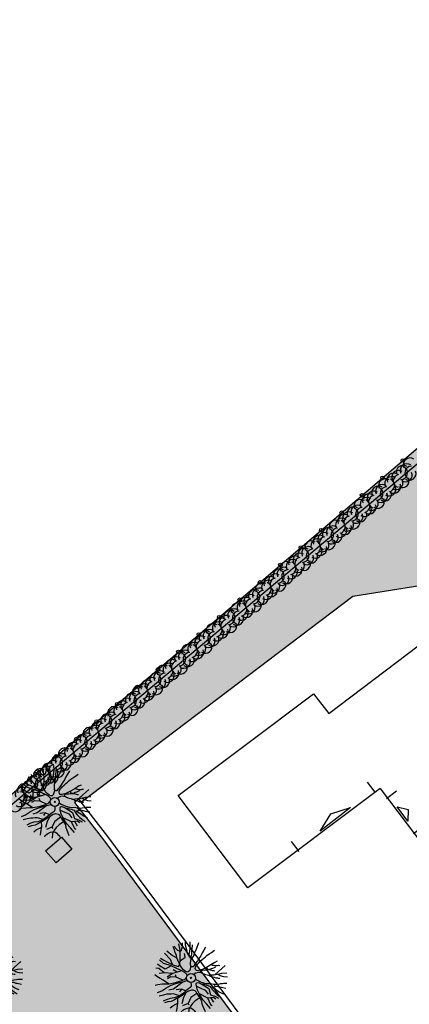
# Model space of a CAD drawing. Header units: metres. Extents: x 1575778 to 1575976, y 2262958 to 2263172.
# Tile 15 of 21: x 1575856 to 1575878, y 2263114 to 2263169. Entities that reach past the tile are written whole.
import ezdxf

# ---------------------------------------------------------------- set-up
doc = ezdxf.new("R2010")
doc.units = ezdxf.units.M
doc.header["$LTSCALE"] = 2
doc.layers.get('0').update_dxf_attribs({"linetype": 'CONTINUOUS'})
doc.layers.add('Plan de masse', color=253, linetype='CONTINUOUS')

# ---------------------------------------------------------------- blocks, each defined once
blk = doc.blocks.new('190')
for p, q in [((0.052, 0), (-0.052, 0)), ((0, -0.052), (0, 0.052))]:
    blk.add_line(p, q)
for points in [[(-0.144, 0.639), (-0.647, 0.843), (-0.975, 1.17), (-1.062, 1.55), (-1.169, 1.665)], [(-0.44, 1.229), (-0.82, 1.291), (-0.941, 1.636), (-0.968, 1.79)], [(-0.084, 0.235), (-0.076, 0.245), (-0.062, 0.33), (-0.074, 0.466), (-0.144, 0.639), (-0.44, 1.229), (-0.646, 1.539), (-0.688, 1.589), (-0.738, 1.896)], [(-0.619, 1.938), (-0.559, 1.732), (-0.46, 1.523), (-0.354, 1.285), (-0.291, 1.169), (-0.206, 1.053), (-0.142, 0.946), (-0.07, 0.952), (-0.02, 0.98), (0.016, 1.059), (0.061, 1.245), (0.098, 1.367), (0.171, 1.51), (0.208, 1.653), (0.282, 1.81), (0.336, 2.007)], [(-0.329, 1.239), (-0.245, 1.528), (-0.28, 2.015)], [(-0.09, 2.033), (-0.007, 1.626), (0.102, 1.375)], [(0.437, 0.574), (0.37, 0.496), (0.276, 0.425), (0.182, 0.369), (0.097, 0.362), (0.039, 0.398), (-0.01, 0.492), (-0.038, 0.629), (-0.043, 0.765), (-0.014, 0.901), (0.002, 1.001), (0.132, 1.122), (0.27, 1.286), (0.378, 1.415), (0.51, 1.6), (0.67, 1.921)], [(0.405, 1.994), (0.376, 1.859), (0.388, 1.766), (0.396, 1.687), (0.438, 1.6), (0.48, 1.557), (0.566, 1.542), (0.639, 1.591), (0.746, 1.669), (0.873, 1.838)], [(0.686, 0.829), (0.676, 0.931), (0.713, 1.067), (0.728, 1.196), (0.773, 1.303), (0.838, 1.425), (0.926, 1.625), (1.021, 1.76)], [(-1.176, 0.542), (-1.281, 0.892), (-1.358, 1.058), (-1.428, 1.273), (-1.465, 1.412)], [(-0.975, 1.17), (-1.217, 1.309)], [(0.132, 1.122), (0.476, 1.119), (0.579, 1.291)], [(1.723, 0.836), (1.536, 0.765), (1.37, 0.702), (1.204, 0.625), (1.038, 0.576), (0.888, 0.52), (0.686, 0.464), (0.578, 0.437), (0.47, 0.423), (0.428, 0.452), (0.413, 0.495), (0.421, 0.545), (0.45, 0.595), (0.515, 0.666), (0.603, 0.759), (0.675, 0.816), (0.747, 0.901), (0.855, 0.994), (0.993, 1.144), (1.109, 1.257), (1.182, 1.336), (1.239, 1.392)], [(0.655, 0.801), (0.898, 0.871), (1.071, 0.985), (1.258, 1.07), (1.587, 1.273)], [(0.711, 1.062), (0.821, 1.152), (0.894, 1.223), (0.995, 1.308), (1.082, 1.401), (1.24, 1.613)], [(-1.807, 0.935), (-1.668, 0.889), (-1.462, 0.758), (-1.27, 0.62), (-1.148, 0.519), (-0.835, 0.351), (-0.435, 0.198), (-0.292, 0.167), (-0.199, 0.188), (-0.161, 0.191)], [(-0.435, 0.198), (-0.613, 0.549), (-0.837, 0.756), (-1.044, 0.791)], [(-0.647, 0.843), (-1.01, 0.877)], [(-0.613, 0.549), (-0.561, 0.687)], [(-0.396, 0.741), (-0.492, 0.981)], [(-1.117, -0.371), (-1.319, -0.081), (-1.419, -0.002), (-1.525, 0.064), (-1.618, 0.137), (-1.796, 0.23), (-2.008, 0.328)], [(-1.963, 0.534), (-1.722, 0.466), (-1.45, 0.442), (-1.157, 0.397), (-0.957, 0.331), (-0.679, 0.22), (-0.472, 0.112), (-0.329, 0.06), (-0.249, 0.019)], [(-0.472, 0.112), (-1.148, 0.135), (-1.39, 0.239)], [(-0.677, -0.381), (-0.803, -0.141), (-1.062, 0.014)], [(0.239, 0.074), (0.295, 0.074), (0.388, 0.051), (0.459, 0.029), (0.546, -0.015), (0.602, -0.073), (0.645, -0.145), (0.679, -0.217), (0.715, -0.282), (0.758, -0.347), (0.814, -0.42), (0.857, -0.485), (0.906, -0.571), (0.934, -0.636), (0.992, -0.708), (1.041, -0.781), (1.083, -0.86), (1.154, -0.918), (1.19, -0.976), (1.24, -1.019)], [(1.739, -0.191), (1.585, -0.153), (1.326, -0.13), (0.983, -0.076), (0.782, -0.017), (0.653, 0.034), (0.56, 0.071), (0.504, 0.136), (0.497, 0.207), (0.526, 0.272), (0.584, 0.329), (0.678, 0.357), (0.778, 0.377), (0.872, 0.391), (0.994, 0.405), (1.13, 0.41), (1.252, 0.416), (1.374, 0.423), (1.489, 0.429), (1.633, 0.413), (1.798, 0.389), (1.999, 0.38)], [(-0.168, -0.185), (-0.174, -0.214), (-0.224, -0.285), (-0.283, -0.356), (-0.362, -0.391), (-0.491, -0.383), (-0.677, -0.381), (-0.856, -0.393), (-1.143, -0.369), (-1.428, -0.274), (-1.621, -0.158), (-1.842, -0.076), (-2.034, -0.032)], [(-1.8, -0.948), (-1.67, -0.837), (-1.445, -0.632), (-1.264, -0.397), (-1.472, -0.374), (-1.679, -0.329), (-1.851, -0.227), (-2.029, -0.149)], [(-0.699, -0.452), (-1.01, -0.589), (-1.304, -0.796)], [(-1.264, -0.397), (-0.985, -0.428), (-0.699, -0.452), (-0.542, -0.475), (-0.434, -0.512), (-0.378, -0.534), (-0.328, -0.584), (-0.271, -0.671), (-0.25, -0.757), (-0.288, -0.878), (-0.302, -1.008), (-0.319, -1.208), (-0.349, -1.379), (-0.43, -1.515), (-0.459, -1.601), (-0.565, -1.955)], [(-0.803, -0.141), (-0.975, -0.193)], [(-0.219, -2.023), (-0.23, -1.674), (-0.249, -1.357), (-0.195, -0.963), (-0.143, -0.748), (-0.048, -0.549), (0.025, -0.441), (0.075, -0.413), (0.133, -0.435), (0.182, -0.5), (0.245, -0.615), (0.331, -0.709), (0.409, -0.818), (0.479, -0.912), (0.507, -0.976), (0.543, -1.042), (0.543, -1.107), (0.535, -1.163), (0.52, -1.235), (0.526, -1.35), (0.533, -1.451), (0.546, -1.551), (0.559, -1.651), (0.572, -1.745), (0.601, -1.81), (0.632, -1.934)], [(-0.048, -0.549), (0.199, -1.021), (0.182, -1.297)], [(0.787, -1.087), (0.644, -0.934), (0.545, -0.862), (0.459, -0.775), (0.332, -0.602), (0.261, -0.472), (0.212, -0.378), (0.163, -0.27), (0.127, -0.215)], [(0.622, -0.106), (0.681, -0.045), (0.731, -0.045), (0.832, -0.09), (0.889, -0.14), (0.953, -0.177), (1.017, -0.228), (1.074, -0.257), (1.131, -0.314), (1.174, -0.373), (1.202, -0.423), (1.238, -0.459), (1.294, -0.524)], [(0.859, -0.488), (1, -0.579), (1.114, -0.659), (1.27, -0.746), (1.385, -0.819), (1.513, -0.87), (1.754, -1.032)], [(1.46, -0.389), (1.367, -0.367), (1.282, -0.337), (1.21, -0.308), (1.109, -0.286), (1.053, -0.25), (1.038, -0.206), (1.039, -0.156), (1.077, -0.091)], [(1.368, -0.134), (1.384, -0.181), (1.44, -0.239), (1.468, -0.289), (1.526, -0.34), (1.582, -0.383), (1.64, -0.406), (1.698, -0.465)], [(-1.953, -0.569), (-1.767, -0.571), (-1.575, -0.61), (-1.443, -0.63)], [(-0.288, -0.878), (-0.682, -0.848), (-1.01, -1.004), (-1.338, -0.917)], [(-1.01, -1.004), (-1.027, -1.09)], [(-0.195, -0.963), (0.026, -1.435), (-0.077, -1.849), (-0.043, -1.935)], [(0.245, -0.615), (0.406, -1.09), (0.268, -1.418), (0.406, -1.625), (0.493, -1.832)], [(0.763, -1.219), (0.786, -1.151), (0.765, -1.087), (0.808, -1.087), (0.844, -1.116), (0.901, -1.174), (0.987, -1.225), (1.108, -1.291), (1.18, -1.334), (1.251, -1.378), (1.386, -1.49)], [(1.183, -0.698), (1.926, -0.657)], [(1.328, -0.783), (1.356, -0.905), (1.426, -1.006), (1.483, -1.085), (1.622, -1.229)], [(-1.662, -1.174), (-1.593, -1.125), (-1.479, -1.119), (-1.371, -1.134), (-1.257, -1.171), (-1.143, -1.222), (-1.093, -1.259), (-1.036, -1.338), (-1.009, -1.445), (-1.003, -1.524), (-0.996, -1.624), (-1.016, -1.763)], [(-0.316, -1.172), (-0.62, -1.148), (-0.835, -1.16), (-1.05, -1.229), (-1.201, -1.3), (-1.382, -1.493)], [(0.026, -1.435), (0.32, -1.625), (0.355, -1.78)], [(0.173, -1.53), (0.13, -1.832)], [(0.863, -1.843), (0.739, -1.603), (0.698, -1.452), (0.669, -1.345), (0.635, -1.243), (0.62, -1.208), (0.534, -1.169)], [(0.625, -1.219), (0.628, -1.193), (0.649, -1.171), (0.692, -1.193), (0.772, -1.223), (0.828, -1.26), (0.893, -1.317), (0.956, -1.426), (1.005, -1.476), (1.056, -1.534), (1.17, -1.665)]]:
    blk.add_lwpolyline(points)
blk.add_circle((0, 0), 0.25)
blk = doc.blocks.new('*X18')
at = {"color": 0}
for p, q in [((527495.856, 148357.822), (527495.871, 148357.837)), ((527495.856, 148357.787), (527495.895, 148357.825)), ((527495.856, 148357.752), (527495.918, 148357.813)), ((527495.856, 148357.716), (527495.942, 148357.802)), ((527495.856, 148357.681), (527495.965, 148357.79)), ((527495.856, 148357.645), (527495.989, 148357.778)), ((527495.856, 148357.61), (527496.013, 148357.766)), ((527495.856, 148357.575), (527496.036, 148357.754)), ((527495.856, 148357.539), (527496.06, 148357.743)), ((527495.856, 148357.504), (527496.083, 148357.731)), ((527495.856, 148357.469), (527496.107, 148357.719)), ((527495.878, 148357.455), (527496.13, 148357.707)), ((527495.949, 148357.49), (527496.154, 148357.695)), ((527496.02, 148357.526), (527496.178, 148357.684)), ((527496.09, 148357.561), (527496.201, 148357.672)), ((527496.161, 148357.597), (527496.225, 148357.66)), ((527496.232, 148357.632), (527496.248, 148357.648))]:
    blk.add_line(p, q, dxfattribs=at)
blk = doc.blocks.new('320')
for p, q in [((0, 0), (0, -0.7)), ((1, 0), (1, -0.7)), ((0.5, -0.572), (0.3, -0.172)), ((0.3, -0.172), (0.7, -0.172)), ((0.7, -0.172), (0.5, -0.572))]:
    blk.add_line(p, q)
at = {"rotation": 269.9999999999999}
blk.add_blockref('*X18', (-148357.144, 527495.685), dxfattribs=at)

msp = doc.modelspace()

# ---------------------------------------------------------------- hatches: boundary and pattern name
at = {"layer": 'Plan de masse'}
h = msp.add_hatch(dxfattribs=at)
h.set_pattern_fill('AR-SAND', color=256, scale=1.000034, angle=35.5603, style=0)
h.set_pattern_definition([(161.0833, (1575975.0691, 2262894.7678), (-1.570411, -1.118337), [0, -1.520051, 0, -1.700057, 0, -1.6250544]), (131.0833, (1575975.0691, 2262894.7678), (-3.330142, -0.0867), [0, -0.8200275, 0, -1.370046, 0, -0.5250176]), (91.0833, (1575975.7495, 2262893.743), (-1.727357, 2.591293), [0, -0.500017, 0, -1.80006, 0, -2.350079]), (81.0833, (1575975.7495, 2262893.743), (-2.394092, 2.018933), [0, -0.250008, 0, -1.1800395, 0, -1.350045])])
edge = h.paths.add_edge_path()
edge.add_line((1575811.691, 2263116.305), (1575816.199, 2263112.913))
edge.add_line((1575816.199, 2263112.913), (1575818.146, 2263114.353))
edge.add_line((1575818.146, 2263114.353), (1575821.006, 2263110.578))
edge.add_line((1575821.006, 2263110.578), (1575821.825, 2263111.187))
edge.add_line((1575821.825, 2263111.187), (1575818.935, 2263114.963))
edge.add_line((1575818.935, 2263114.963), (1575831.493, 2263124.318))
edge.add_line((1575831.493, 2263124.318), (1575834.433, 2263120.305))
edge.add_arc((1575841.07, 2263108.481), 13.559, 37.3714, 119.3058, ccw=False)
edge.add_line((1575851.845, 2263116.711), (1575855.16, 2263112.291))
edge.add_arc((1575855.599, 2263111.825), 0.64, -59.7811, 133.3264, ccw=False)
edge.add_line((1575855.921, 2263111.272), (1575859.209, 2263106.885))
edge.add_line((1575859.209, 2263106.885), (1575861.094, 2263104.367))
edge.add_arc((1575869.276, 2263112.753), 11.717, 225.7032, 302.2461)
edge.add_line((1575875.528, 2263102.844), (1575864.184, 2263118.143))
edge.add_line((1575864.184, 2263118.143), (1575859.017, 2263125.008))
edge.add_line((1575859.017, 2263125.008), (1575859.27, 2263125.204))
edge.add_line((1575859.27, 2263125.204), (1575859.421, 2263125.06))
edge.add_line((1575859.421, 2263125.06), (1575874.577, 2263136.553))
edge.add_line((1575874.577, 2263136.553), (1575880.19, 2263137.456))
edge.add_line((1575880.19, 2263137.456), (1575888.356, 2263143.654))
edge.add_line((1575888.356, 2263143.654), (1575889.397, 2263142.218))
edge.add_line((1575889.397, 2263142.218), (1575894.531, 2263146.141))
edge.add_line((1575894.531, 2263146.141), (1575894.937, 2263145.596))
edge.add_line((1575894.937, 2263145.596), (1575896.476, 2263146.87))
edge.add_line((1575896.476, 2263146.87), (1575910.317, 2263128.639))
edge.add_line((1575910.317, 2263128.639), (1575910.437, 2263128.693))
edge.add_line((1575910.437, 2263128.693), (1575915.013, 2263132.638))
edge.add_line((1575915.013, 2263132.638), (1575918.519, 2263138.229))
edge.add_line((1575918.519, 2263138.229), (1575919.474, 2263139.753))
edge.add_line((1575919.474, 2263139.753), (1575911.724, 2263157.055))
edge.add_line((1575911.724, 2263157.055), (1575906.703, 2263168.812))
edge.add_line((1575906.703, 2263168.812), (1575905.261, 2263167.909))
edge.add_line((1575905.261, 2263167.909), (1575891.838, 2263156.469))
edge.add_line((1575891.838, 2263156.469), (1575878.736, 2263145.303))
edge.add_line((1575878.736, 2263145.303), (1575853.993, 2263124.186))
edge.add_line((1575853.993, 2263124.186), (1575841.059, 2263139.933))
edge.add_line((1575841.059, 2263139.933), (1575827.249, 2263128.889))
edge.add_line((1575827.249, 2263128.889), (1575811.691, 2263116.305))

# ---------------------------------------------------------------- linework, layer by layer
at = {"layer": 'Plan de masse', "flags": 128}
for points in [[(1575853.992, 2263124.186), (1575878.736, 2263145.303), (1575905.261, 2263167.91), (1575912.203, 2263152.37)], [(1575864.813, 2263125.416), (1575872.386, 2263131.098), (1575873.239, 2263129.999), (1575878.238, 2263133.775), (1575882.041, 2263128.683), (1575893.143, 2263137.082), (1575889.303, 2263142.146), (1575894.531, 2263146.141)], [(1575859.421, 2263125.061), (1575874.577, 2263136.553), (1575880.19, 2263137.456), (1575888.356, 2263143.655), (1575889.371, 2263142.258)], [(1575876.107, 2263125.791), (1575868.718, 2263120.243), (1575864.813, 2263125.416)], [(1575876.107, 2263125.791), (1575882.088, 2263117.883)]]:
    msp.add_lwpolyline(points, dxfattribs=at)
at = {"layer": 'Plan de masse', "ltscale": 0.005, "flags": 128}
msp.add_lwpolyline([(1575812.703, 2263116.386), (1575827.34, 2263128.055), (1575841.05, 2263139.052), (1575853.903, 2263123.554), (1575879.704, 2263145.258), (1575886.203, 2263150.723)], dxfattribs=at)
at = {"layer": 'Plan de masse', "flags": 128}
for points in [[(1575875.791, 2263103.013), (1575860.89, 2263123.122), (1575859.27, 2263125.204), (1575859.017, 2263125.008), (1575860.636, 2263122.928), (1575875.529, 2263102.843)], [(1575858.882, 2263122.404), (1575857.997, 2263121.633), (1575857.406, 2263122.311), (1575858.29, 2263123.082)]]:
    msp.add_lwpolyline(points, close=True, dxfattribs=at)
at = {"layer": 'Plan de masse'}
for centre in [(1575877.383, 2263144.148), (1575877.383, 2263144.148), (1575876.242, 2263143.175), (1575876.242, 2263143.175), (1575875.101, 2263142.201), (1575875.101, 2263142.201), (1575873.96, 2263141.227), (1575873.96, 2263141.227), (1575872.819, 2263140.253), (1575872.819, 2263140.253), (1575871.678, 2263139.28), (1575871.678, 2263139.28), (1575870.537, 2263138.306), (1575870.537, 2263138.306), (1575869.396, 2263137.332), (1575869.396, 2263137.332), (1575868.255, 2263136.358), (1575868.255, 2263136.358), (1575867.114, 2263135.384), (1575867.114, 2263135.384), (1575865.973, 2263134.411), (1575865.973, 2263134.411), (1575864.832, 2263133.437), (1575864.832, 2263133.437), (1575863.691, 2263132.463), (1575863.691, 2263132.463), (1575862.55, 2263131.489), (1575862.55, 2263131.489), (1575861.409, 2263130.516), (1575861.409, 2263130.516), (1575860.268, 2263129.542), (1575860.268, 2263129.542), (1575859.127, 2263128.568), (1575859.127, 2263128.568), (1575857.986, 2263127.594), (1575857.986, 2263127.594), (1575856.845, 2263126.621), (1575856.845, 2263126.621)]:
    msp.add_circle(centre, 0.1, dxfattribs=at)
for centre, start, end in [((1575877.392, 2263143.507), 56.6803, 200.2918), ((1575877.608, 2263143.593), 55.0576, 204.4847), ((1575877.778, 2263143.915), 55.0576, 204.4847), ((1575876.872, 2263143.07), 56.6803, 200.2918), ((1575877.136, 2263143.222), 56.6803, 200.2918), ((1575877.217, 2263142.997), 103.6902, 247.3005), ((1575877.267, 2263143.46), 270.6684, 60.0947), ((1575877.527, 2263143.329), 235.0576, 24.4847), ((1575877.868, 2263143.461), 90.6684, 240.0947), ((1575877.743, 2263143.415), 236.6803, 20.2918), ((1575876.231, 2263142.434), 55.0576, 204.4847), ((1575876.4, 2263142.756), 55.0576, 204.4847), ((1575876.747, 2263142.868), 55.0576, 204.4847), ((1575876.54, 2263142.766), 283.6902, 67.3005), ((1575876.885, 2263142.693), 236.6803, 20.2918), ((1575877.011, 2263142.895), 235.0576, 24.4847), ((1575877.357, 2263143.007), 235.0576, 24.4847), ((1575875.495, 2263141.911), 56.6803, 200.2918), ((1575875.758, 2263142.064), 56.6803, 200.2918), ((1575876.015, 2263142.348), 56.6803, 200.2918), ((1575875.89, 2263142.302), 270.6684, 60.0947), ((1575876.149, 2263142.171), 235.0576, 24.4847), ((1575876.49, 2263142.303), 90.6684, 240.0947), ((1575876.365, 2263142.256), 236.6803, 20.2918), ((1575876.621, 2263142.541), 236.6803, 20.2918), ((1575875.023, 2263141.597), 55.0576, 204.4847), ((1575875.369, 2263141.709), 55.0576, 204.4847), ((1575875.163, 2263141.607), 283.6902, 67.3005), ((1575875.508, 2263141.535), 236.6803, 20.2918), ((1575875.633, 2263141.736), 235.0576, 24.4847), ((1575875.84, 2263141.839), 103.6902, 247.3005), ((1575875.979, 2263141.848), 235.0576, 24.4847), ((1575874.117, 2263140.752), 56.6803, 200.2918), ((1575874.381, 2263140.905), 56.6803, 200.2918), ((1575874.637, 2263141.19), 56.6803, 200.2918), ((1575874.853, 2263141.275), 55.0576, 204.4847), ((1575874.512, 2263141.143), 270.6684, 60.0947), ((1575874.772, 2263141.012), 235.0576, 24.4847), ((1575875.113, 2263141.144), 90.6684, 240.0947), ((1575874.988, 2263141.097), 236.6803, 20.2918), ((1575875.244, 2263141.382), 236.6803, 20.2918), ((1575873.645, 2263140.439), 55.0576, 204.4847), ((1575873.992, 2263140.55), 55.0576, 204.4847), ((1575873.785, 2263140.448), 283.6902, 67.3005), ((1575874.255, 2263140.578), 235.0576, 24.4847), ((1575874.462, 2263140.68), 103.6902, 247.3005), ((1575874.602, 2263140.69), 235.0576, 24.4847), ((1575873.003, 2263139.746), 56.6803, 200.2918), ((1575873.26, 2263140.031), 56.6803, 200.2918), ((1575873.476, 2263140.116), 55.0576, 204.4847), ((1575873.135, 2263139.984), 270.6684, 60.0947), ((1575873.394, 2263139.853), 235.0576, 24.4847), ((1575873.735, 2263139.985), 90.6684, 240.0947), ((1575873.61, 2263139.939), 236.6803, 20.2918), ((1575873.866, 2263140.223), 236.6803, 20.2918), ((1575874.13, 2263140.376), 236.6803, 20.2918), ((1575872.268, 2263139.28), 55.0576, 204.4847), ((1575872.614, 2263139.392), 55.0576, 204.4847), ((1575872.74, 2263139.593), 56.6803, 200.2918), ((1575872.408, 2263139.29), 283.6902, 67.3005), ((1575872.878, 2263139.419), 235.0576, 24.4847), ((1575873.085, 2263139.521), 103.6902, 247.3005), ((1575873.224, 2263139.531), 235.0576, 24.4847), ((1575871.626, 2263138.588), 56.6803, 200.2918), ((1575871.882, 2263138.872), 56.6803, 200.2918), ((1575872.098, 2263138.958), 55.0576, 204.4847), ((1575871.757, 2263138.825), 270.6684, 60.0947), ((1575872.358, 2263138.826), 90.6684, 240.0947), ((1575872.233, 2263138.78), 236.6803, 20.2918), ((1575872.489, 2263139.064), 236.6803, 20.2918), ((1575872.753, 2263139.217), 236.6803, 20.2918), ((1575870.89, 2263138.121), 55.0576, 204.4847), ((1575871.237, 2263138.233), 55.0576, 204.4847), ((1575871.362, 2263138.435), 56.6803, 200.2918), ((1575871.03, 2263138.131), 283.6902, 67.3005), ((1575871.5, 2263138.26), 235.0576, 24.4847), ((1575871.707, 2263138.362), 103.6902, 247.3005), ((1575871.847, 2263138.372), 235.0576, 24.4847), ((1575872.017, 2263138.694), 235.0576, 24.4847), ((1575870.248, 2263137.429), 56.6803, 200.2918), ((1575870.505, 2263137.713), 56.6803, 200.2918), ((1575870.721, 2263137.799), 55.0576, 204.4847), ((1575870.379, 2263137.667), 270.6684, 60.0947), ((1575870.98, 2263137.668), 90.6684, 240.0947), ((1575871.111, 2263137.906), 236.6803, 20.2918), ((1575871.375, 2263138.058), 236.6803, 20.2918), ((1575869.513, 2263136.962), 55.0576, 204.4847), ((1575869.859, 2263137.074), 55.0576, 204.4847), ((1575869.985, 2263137.276), 56.6803, 200.2918), ((1575869.653, 2263136.972), 283.6902, 67.3005), ((1575870.123, 2263137.101), 235.0576, 24.4847), ((1575870.33, 2263137.204), 103.6902, 247.3005), ((1575870.469, 2263137.213), 235.0576, 24.4847), ((1575870.639, 2263137.536), 235.0576, 24.4847), ((1575870.855, 2263137.621), 236.6803, 20.2918), ((1575869.127, 2263136.555), 56.6803, 200.2918), ((1575869.343, 2263136.64), 55.0576, 204.4847), ((1575869.002, 2263136.508), 270.6684, 60.0947), ((1575869.603, 2263136.509), 90.6684, 240.0947), ((1575869.734, 2263136.747), 236.6803, 20.2918), ((1575869.998, 2263136.9), 236.6803, 20.2918), ((1575868.135, 2263135.804), 55.0576, 204.4847), ((1575868.482, 2263135.915), 55.0576, 204.4847), ((1575868.607, 2263136.117), 56.6803, 200.2918), ((1575868.275, 2263135.813), 283.6902, 67.3005), ((1575868.871, 2263136.27), 56.6803, 200.2918), ((1575868.952, 2263136.045), 103.6902, 247.3005), ((1575869.092, 2263136.055), 235.0576, 24.4847), ((1575869.262, 2263136.377), 235.0576, 24.4847), ((1575869.478, 2263136.462), 236.6803, 20.2918), ((1575867.75, 2263135.396), 56.6803, 200.2918), ((1575867.966, 2263135.481), 55.0576, 204.4847), ((1575867.624, 2263135.349), 270.6684, 60.0947), ((1575868.225, 2263135.35), 90.6684, 240.0947), ((1575868.356, 2263135.588), 236.6803, 20.2918), ((1575868.62, 2263135.741), 236.6803, 20.2918), ((1575868.745, 2263135.943), 235.0576, 24.4847), ((1575867.104, 2263134.757), 55.0576, 204.4847), ((1575867.23, 2263134.959), 56.6803, 200.2918), ((1575867.493, 2263135.111), 56.6803, 200.2918), ((1575867.575, 2263134.886), 103.6902, 247.3005), ((1575867.714, 2263134.896), 235.0576, 24.4847), ((1575867.884, 2263135.218), 235.0576, 24.4847), ((1575868.1, 2263135.304), 236.6803, 20.2918), ((1575866.372, 2263134.237), 56.6803, 200.2918), ((1575866.588, 2263134.323), 55.0576, 204.4847), ((1575866.247, 2263134.19), 270.6684, 60.0947), ((1575866.758, 2263134.645), 55.0576, 204.4847), ((1575866.848, 2263134.192), 90.6684, 240.0947), ((1575866.979, 2263134.429), 236.6803, 20.2918), ((1575866.898, 2263134.655), 283.6902, 67.3005), ((1575867.243, 2263134.582), 236.6803, 20.2918), ((1575867.368, 2263134.784), 235.0576, 24.4847), ((1575865.727, 2263133.598), 55.0576, 204.4847), ((1575865.852, 2263133.8), 56.6803, 200.2918), ((1575866.116, 2263133.953), 56.6803, 200.2918), ((1575866.197, 2263133.727), 103.6902, 247.3005), ((1575866.507, 2263134.059), 235.0576, 24.4847), ((1575866.723, 2263134.145), 236.6803, 20.2918), ((1575864.995, 2263133.078), 56.6803, 200.2918), ((1575865.211, 2263133.164), 55.0576, 204.4847), ((1575865.38, 2263133.486), 55.0576, 204.4847), ((1575865.47, 2263133.033), 90.6684, 240.0947), ((1575865.601, 2263133.271), 236.6803, 20.2918), ((1575865.52, 2263133.496), 283.6902, 67.3005), ((1575865.865, 2263133.423), 236.6803, 20.2918), ((1575865.99, 2263133.625), 235.0576, 24.4847), ((1575866.337, 2263133.737), 235.0576, 24.4847), ((1575864.475, 2263132.641), 56.6803, 200.2918), ((1575864.738, 2263132.794), 56.6803, 200.2918), ((1575864.819, 2263132.569), 103.6902, 247.3005), ((1575864.869, 2263133.032), 270.6684, 60.0947), ((1575865.129, 2263132.901), 235.0576, 24.4847), ((1575865.345, 2263132.986), 236.6803, 20.2918), ((1575863.617, 2263131.92), 56.6803, 200.2918), ((1575863.833, 2263132.005), 55.0576, 204.4847), ((1575864.003, 2263132.327), 55.0576, 204.4847), ((1575864.349, 2263132.439), 55.0576, 204.4847), ((1575864.143, 2263132.337), 283.6902, 67.3005), ((1575864.488, 2263132.265), 236.6803, 20.2918), ((1575864.613, 2263132.467), 235.0576, 24.4847), ((1575864.959, 2263132.578), 235.0576, 24.4847), ((1575863.097, 2263131.482), 56.6803, 200.2918), ((1575863.361, 2263131.635), 56.6803, 200.2918), ((1575863.442, 2263131.41), 103.6902, 247.3005), ((1575863.492, 2263131.873), 270.6684, 60.0947), ((1575863.751, 2263131.742), 235.0576, 24.4847), ((1575864.093, 2263131.874), 90.6684, 240.0947), ((1575863.968, 2263131.827), 236.6803, 20.2918), ((1575864.224, 2263132.112), 236.6803, 20.2918), ((1575862.456, 2263130.846), 55.0576, 204.4847), ((1575862.625, 2263131.169), 55.0576, 204.4847), ((1575862.972, 2263131.281), 55.0576, 204.4847), ((1575862.765, 2263131.178), 283.6902, 67.3005), ((1575863.11, 2263131.106), 236.6803, 20.2918), ((1575863.235, 2263131.308), 235.0576, 24.4847), ((1575863.582, 2263131.42), 235.0576, 24.4847), ((1575861.72, 2263130.324), 56.6803, 200.2918), ((1575861.983, 2263130.476), 56.6803, 200.2918), ((1575862.24, 2263130.761), 56.6803, 200.2918), ((1575862.114, 2263130.714), 270.6684, 60.0947), ((1575862.374, 2263130.583), 235.0576, 24.4847), ((1575862.715, 2263130.715), 90.6684, 240.0947), ((1575862.59, 2263130.669), 236.6803, 20.2918), ((1575862.846, 2263130.953), 236.6803, 20.2918), ((1575861.248, 2263130.01), 55.0576, 204.4847), ((1575861.594, 2263130.122), 55.0576, 204.4847), ((1575861.388, 2263130.02), 283.6902, 67.3005), ((1575861.858, 2263130.149), 235.0576, 24.4847), ((1575862.064, 2263130.251), 103.6902, 247.3005), ((1575862.204, 2263130.261), 235.0576, 24.4847), ((1575860.342, 2263129.165), 56.6803, 200.2918), ((1575860.606, 2263129.318), 56.6803, 200.2918), ((1575860.862, 2263129.602), 56.6803, 200.2918), ((1575861.078, 2263129.688), 55.0576, 204.4847), ((1575860.737, 2263129.556), 270.6684, 60.0947), ((1575860.996, 2263129.424), 235.0576, 24.4847), ((1575861.338, 2263129.557), 90.6684, 240.0947), ((1575861.213, 2263129.51), 236.6803, 20.2918), ((1575861.469, 2263129.794), 236.6803, 20.2918), ((1575861.733, 2263129.947), 236.6803, 20.2918), ((1575859.87, 2263128.851), 55.0576, 204.4847), ((1575860.217, 2263128.963), 55.0576, 204.4847), ((1575860.01, 2263128.861), 283.6902, 67.3005), ((1575860.48, 2263128.99), 235.0576, 24.4847), ((1575860.687, 2263129.092), 103.6902, 247.3005), ((1575860.827, 2263129.102), 235.0576, 24.4847), ((1575859.228, 2263128.159), 56.6803, 200.2918), ((1575859.485, 2263128.443), 56.6803, 200.2918), ((1575859.701, 2263128.529), 55.0576, 204.4847), ((1575859.359, 2263128.397), 270.6684, 60.0948), ((1575859.96, 2263128.398), 90.6684, 240.0948), ((1575859.835, 2263128.351), 236.6803, 20.2918), ((1575860.091, 2263128.636), 236.6803, 20.2918), ((1575860.355, 2263128.789), 236.6803, 20.2918), ((1575858.493, 2263127.692), 55.0576, 204.4847), ((1575858.839, 2263127.804), 55.0576, 204.4847), ((1575858.965, 2263128.006), 56.6803, 200.2918), ((1575858.633, 2263127.702), 283.6902, 67.3005), ((1575859.103, 2263127.832), 235.0576, 24.4847), ((1575859.309, 2263127.934), 103.6902, 247.3005), ((1575859.449, 2263127.943), 235.0576, 24.4847), ((1575859.619, 2263128.266), 235.0576, 24.4847), ((1575857.851, 2263127), 56.6803, 200.2918), ((1575858.107, 2263127.285), 56.6803, 200.2918), ((1575858.323, 2263127.37), 55.0576, 204.4847), ((1575857.982, 2263127.238), 270.6684, 60.0948), ((1575858.583, 2263127.239), 90.6684, 240.0948), ((1575858.714, 2263127.477), 236.6803, 20.2918), ((1575858.978, 2263127.63), 236.6803, 20.2918), ((1575857.115, 2263126.534), 55.0576, 204.4847), ((1575857.462, 2263126.646), 55.0576, 204.4847), ((1575857.587, 2263126.847), 56.6803, 200.2918), ((1575857.255, 2263126.543), 283.6902, 67.3005), ((1575857.725, 2263126.673), 235.0576, 24.4847), ((1575857.932, 2263126.775), 103.6902, 247.3005), ((1575858.072, 2263126.785), 235.0576, 24.4847), ((1575858.241, 2263127.107), 235.0576, 24.4847), ((1575858.458, 2263127.192), 236.6803, 20.2918), ((1575856.73, 2263126.126), 56.6803, 200.2918), ((1575856.946, 2263126.211), 55.0576, 204.4847), ((1575856.604, 2263126.079), 270.6684, 60.0948), ((1575857.205, 2263126.08), 90.6684, 240.0948), ((1575857.336, 2263126.318), 236.6803, 20.2918), ((1575857.6, 2263126.471), 236.6803, 20.2918), ((1575856.084, 2263125.487), 55.0576, 204.4847), ((1575856.21, 2263125.689), 56.6803, 200.2918), ((1575855.878, 2263125.385), 283.6902, 67.3005), ((1575856.473, 2263125.841), 56.6803, 200.2918), ((1575856.554, 2263125.616), 103.6902, 247.3005), ((1575856.694, 2263125.626), 235.0576, 24.4847), ((1575856.864, 2263125.948), 235.0576, 24.4847), ((1575857.08, 2263126.034), 236.6803, 20.2918), ((1575855.959, 2263125.16), 236.6803, 20.2918), ((1575856.222, 2263125.312), 236.6803, 20.2918), ((1575856.348, 2263125.514), 235.0576, 24.4847), ((1575855.703, 2263124.875), 236.6803, 20.2918)]:
    msp.add_arc(centre, 0.375, start, end, dxfattribs=at)

# ---------------------------------------------------------------- block references
for name, p, xscale, yscale, rotation in [('190', (1575857.919, 2263125.05), 1.000033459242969, 1.000033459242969, 38.89103119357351), ('320', (1575875.839, 2263125.596), 5.396140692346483, 1.000033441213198, 217.9204232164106), ('320', (1575877.979, 2263123.286), 2.472895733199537, 1.000042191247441, 127.477772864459), ('190', (1575854.103, 2263115.42), 1.000033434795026, 1.000033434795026, 38.89103204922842), ('190', (1575865.534, 2263115.194), 1.000033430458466, 1.000033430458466, 38.89102985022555)]:
    msp.add_blockref(name, p, dxfattribs=dict(at, xscale=xscale, yscale=yscale, rotation=rotation))

doc.saveas('drawing.dxf')
